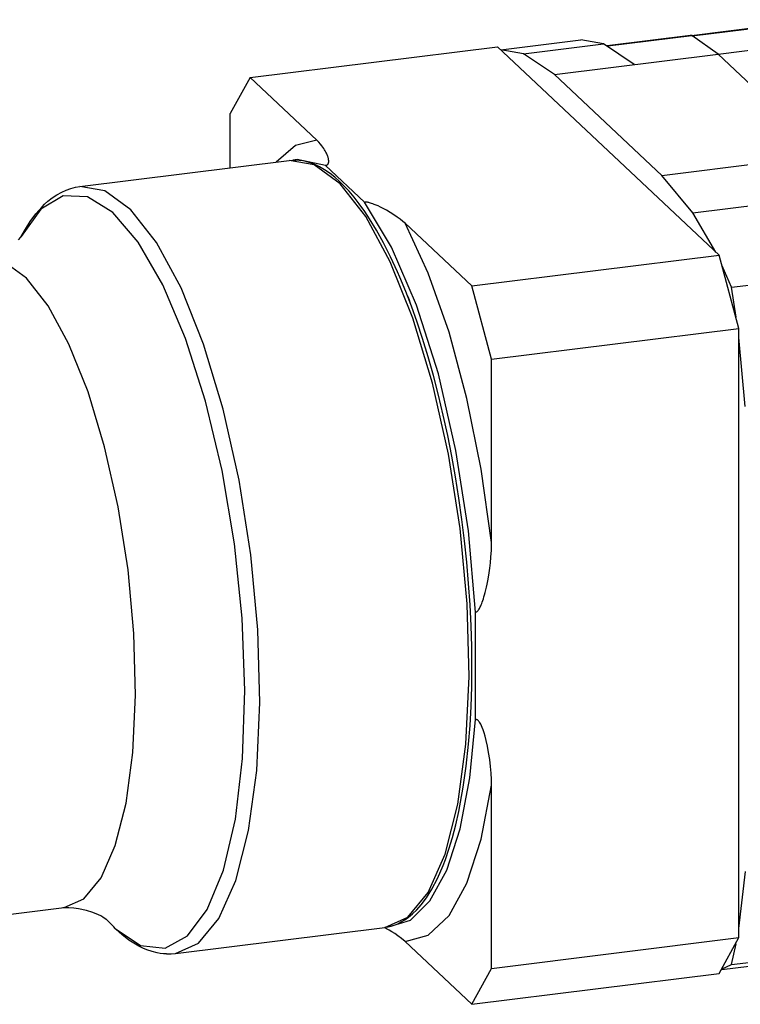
# Model space of a CAD drawing. Extents: x 0 to 1588, y 0 to 1123.
# Tile 11 of 24: x 945 to 965, y 238 to 265. Entities that reach past the tile are written whole.
import ezdxf

# ---------------------------------------------------------------- set-up
doc = ezdxf.new("R2010")
doc.units = 0
doc.header["$LTSCALE"] = 18.9
doc.header["$MEASUREMENT"] = 0
doc.layers.add('11000_LEFT', color=7, linetype='CONTINUOUS')

msp = doc.modelspace()

# ---------------------------------------------------------------- linework, layer by layer
at = {"layer": '11000_LEFT', "color": 7, "linetype": 'CONTINUOUS', "lineweight": 25}
for p, q in [((963.202294, 264.512844), (966.676786, 264.945511)), ((963.222802, 264.502433), (966.713054, 264.937063)), ((960.890858, 264.233074), (963.173872, 264.51737)), ((960.90806, 264.224328), (963.207022, 264.51061)), ((963.207022, 264.51061), (963.173872, 264.51737)), ((963.930481, 263.999536), (963.207022, 264.51061)), ((963.930481, 263.999536), (967.43366, 264.435775)), ((951.088215, 263.355718), (957.875624, 264.200932)), ((963.956941, 258.486643), (957.875624, 264.200932)), ((957.973843, 264.115819), (960.163331, 264.388469)), ((958.594974, 264.011036), (960.784461, 264.283686)), ((960.784461, 264.283685), (960.16333, 264.388469)), ((961.631519, 263.713254), (960.784461, 264.283685)), ((958.594974, 264.011036), (957.967174, 264.114966)), ((959.442032, 263.440605), (958.594974, 264.011036)), ((959.442032, 263.440605), (963.930481, 263.999536)), ((966.878896, 261.229068), (963.930481, 263.999536)), ((951.088215, 263.355718), (950.543053, 262.369922)), ((952.917082, 261.637229), (951.088215, 263.355718)), ((962.390448, 260.670136), (959.442032, 263.440605)), ((950.543141, 260.882633), (950.543052, 262.369921)), ((952.971588, 261.583148), (952.917082, 261.637229)), ((953.016431, 261.534031), (952.971588, 261.583148)), ((953.053191, 261.489455), (953.016431, 261.534031)), ((953.083968, 261.448683), (953.053191, 261.489455)), ((953.109974, 261.411113), (953.083968, 261.448683)), ((953.132096, 261.376432), (953.109974, 261.411113)), ((953.150996, 261.344401), (953.132096, 261.376432)), ((953.167228, 261.314785), (953.150996, 261.344401)), ((953.181262, 261.287311), (953.167228, 261.314785)), ((953.193443, 261.261731), (953.181262, 261.287311)), ((953.203915, 261.237942), (953.193443, 261.261731)), ((953.212839, 261.21581), (953.203915, 261.237942)), ((953.220384, 261.195189), (953.212839, 261.21581)), ((953.22671, 261.175937), (953.220384, 261.195189)), ((962.390448, 260.670136), (966.878896, 261.229068)), ((946.420391, 260.369236), (952.162621, 261.084297)), ((952.162571, 261.08429), (952.252911, 261.09209)), ((952.252911, 261.09209), (952.3448, 261.093064)), ((952.381547, 261.111559), (952.27252, 261.092358)), ((952.439447, 261.0869), (952.3448, 261.093064)), ((953.154936, 260.947731), (952.381547, 261.111559)), ((952.537253, 261.073043), (952.439447, 261.0869)), ((952.621326, 261.055151), (952.537253, 261.073043)), ((952.70885, 261.03073), (952.621326, 261.055151)), ((952.74861, 261.017702), (952.70885, 261.03073)), ((952.865965, 260.972263), (952.74861, 261.017702)), ((952.991618, 260.912138), (952.865965, 260.972263)), ((953.132958, 260.830457), (952.991618, 260.912138)), ((953.154936, 260.947731), (953.162245, 260.948789)), ((954.227014, 259.940357), (953.154936, 260.947731)), ((953.162245, 260.948789), (953.169407, 260.95015)), ((953.169407, 260.95015), (953.176425, 260.951841)), ((953.176425, 260.951841), (953.183295, 260.953911)), ((953.183295, 260.953911), (953.189966, 260.956391)), ((953.189966, 260.956391), (953.196326, 260.959282)), ((953.196326, 260.959282), (953.202366, 260.962622)), ((953.202366, 260.962622), (953.208058, 260.966425)), ((953.208058, 260.966425), (953.213365, 260.970699)), ((953.213365, 260.970699), (953.218282, 260.975436)), ((953.218282, 260.975436), (953.222793, 260.980555)), ((953.222793, 260.980555), (953.226943, 260.985984)), ((953.231978, 261.157909), (953.22671, 261.175937)), ((953.226943, 260.985984), (953.230756, 260.991777)), ((953.230756, 260.991777), (953.234222, 260.998052)), ((953.236324, 261.14096), (953.231978, 261.157909)), ((953.234222, 260.998052), (953.237313, 261.004868)), ((953.239871, 261.12495), (953.236324, 261.14096)), ((953.237313, 261.004868), (953.239973, 261.012203)), ((953.2427, 261.10982), (953.239871, 261.12495)), ((953.239973, 261.012203), (953.242201, 261.02009)), ((953.242201, 261.02009), (953.244032, 261.02858)), ((953.244832, 261.095576), (953.2427, 261.10982)), ((953.244032, 261.02858), (953.245484, 261.037722)), ((953.246245, 261.082215), (953.244832, 261.095576)), ((953.245484, 261.037722), (953.24651, 261.047579)), ((953.246961, 261.069734), (953.246245, 261.082215)), ((953.24651, 261.047579), (953.247028, 261.058204)), ((953.247028, 261.058204), (953.246961, 261.069734)), ((953.287146, 260.724484), (953.132958, 260.830457)), ((953.414735, 260.623527), (953.287146, 260.724484)), ((963.237533, 259.648671), (962.390448, 260.670136)), ((953.5518, 260.501682), (953.414735, 260.623527)), ((953.673634, 260.381694), (953.5518, 260.501682)), ((953.803837, 260.241239), (953.673634, 260.381694)), ((945.659275, 260.059302), (945.787863, 260.144844)), ((945.787863, 260.144844), (945.917748, 260.216402)), ((945.917748, 260.216402), (946.044337, 260.272717)), ((946.044337, 260.272717), (946.169703, 260.316255)), ((946.169703, 260.316255), (946.294739, 260.348192)), ((946.294739, 260.348192), (946.420391, 260.369236)), ((953.94101, 260.07947), (953.803837, 260.241239)), ((945.380623, 259.815974), (945.446078, 259.88143)), ((945.446078, 259.88143), (945.538006, 259.963557)), ((945.538006, 259.963557), (945.659275, 260.059302)), ((954.084738, 259.894583), (953.94101, 260.07947)), ((954.234433, 259.684975), (954.084738, 259.894583)), ((954.227014, 259.940357), (954.23376, 259.941066)), ((954.23376, 259.941066), (954.24086, 259.941549)), ((954.24086, 259.941549), (954.248384, 259.941796)), ((954.256394, 259.94179), (954.248384, 259.941796)), ((954.264943, 259.94151), (954.256394, 259.94179)), ((954.274199, 259.94092), (954.264943, 259.94151)), ((954.284416, 259.939958), (954.274199, 259.94092)), ((954.295939, 259.938524), (954.284416, 259.939958)), ((954.309263, 259.936457), (954.295939, 259.938524)), ((954.324944, 259.933529), (954.309263, 259.936457)), ((954.34338, 259.929491), (954.324944, 259.933529)), ((954.365041, 259.924036), (954.34338, 259.929491)), ((954.390495, 259.91679), (954.365041, 259.924036)), ((954.420406, 259.907294), (954.390495, 259.91679)), ((954.455388, 259.895062), (954.420406, 259.907294)), ((954.496246, 259.87948), (954.455388, 259.895062)), ((954.544026, 259.859776), (954.496246, 259.87948)), ((954.599807, 259.835057), (954.544026, 259.859776)), ((954.66487, 259.804222), (954.599807, 259.835057)), ((963.237533, 259.648671), (965.427019, 259.921321)), ((945.050517, 259.406433), (945.209449, 259.622938)), ((945.209449, 259.622938), (945.380623, 259.815974)), ((954.368185, 259.482646), (954.234433, 259.684975)), ((954.74095, 259.765738), (954.66487, 259.804222)), ((954.830138, 259.717539), (954.74095, 259.765738)), ((954.93161, 259.65868), (954.830138, 259.717539)), ((955.032235, 259.595746), (954.93161, 259.65868)), ((955.124954, 259.533003), (955.032235, 259.595746)), ((963.865448, 258.572612), (963.237533, 259.648671)), ((944.922296, 259.202414), (945.050517, 259.406433)), ((954.556491, 259.172983), (954.368185, 259.482646)), ((955.208073, 259.471847), (955.124954, 259.533003)), ((955.280019, 259.413884), (955.208073, 259.471847)), ((955.340664, 259.359919), (955.280019, 259.413884)), ((957.169531, 257.64143), (955.340664, 259.359919)), ((944.809332, 258.996684), (944.922296, 259.202414)), ((954.748317, 258.826477), (954.556491, 259.172983)), ((944.730234, 258.90871), (944.796435, 258.979745)), ((944.796435, 258.979745), (944.823231, 259.013543)), ((954.941638, 258.443783), (954.748317, 258.826477)), ((957.169531, 257.64143), (963.956941, 258.486643)), ((964.502282, 256.476157), (963.956941, 258.486643)), ((955.13451, 258.026185), (954.941638, 258.443783)), ((955.197429, 257.881746), (955.13451, 258.026185)), ((964.297431, 257.604036), (964.043812, 258.197586)), ((955.358076, 257.493428), (955.197429, 257.881746)), ((964.297431, 257.604036), (966.486918, 257.876686)), ((955.515889, 257.082742), (955.358076, 257.493428)), ((957.714873, 255.630944), (957.169531, 257.64143)), ((964.42677, 256.785756), (964.297431, 257.604036)), ((955.482815, 257.171334), (955.485237, 257.171635)), ((955.669733, 256.651783), (955.515889, 257.082742)), ((955.818909, 256.20184), (955.669733, 256.651783)), ((957.714873, 255.630944), (964.502283, 256.476158)), ((964.503282, 239.767061), (964.502283, 256.476158)), ((955.972526, 255.701267), (955.818909, 256.20184)), ((964.679306, 254.333356), (964.502287, 256.224853)), ((956.119252, 255.182612), (955.972526, 255.701267)), ((957.715174, 250.605928), (957.714873, 255.630944)), ((956.258414, 254.647774), (956.119252, 255.182612)), ((956.389409, 254.098677), (956.258414, 254.647774)), ((956.510641, 253.542323), (956.389409, 254.098677)), ((956.622824, 252.975861), (956.510641, 253.542323)), ((956.725522, 252.401282), (956.622824, 252.975861)), ((956.818356, 251.820549), (956.725522, 252.401282)), ((956.900845, 251.236741), (956.818356, 251.820549)), ((956.972879, 250.650787), (956.900845, 251.236741)), ((957.034212, 250.06469), (956.972879, 250.650787)), ((957.698816, 250.20613), (957.710404, 250.391627)), ((957.710404, 250.391627), (957.715174, 250.605928)), ((957.683465, 250.043882), (957.698816, 250.20613)), ((957.084644, 249.480467), (957.034212, 250.06469)), ((957.647466, 249.771729), (957.665958, 249.899935)), ((957.665958, 249.899935), (957.683465, 250.043882)), ((957.610243, 249.554258), (957.628761, 249.657233)), ((957.628761, 249.657233), (957.647466, 249.771729)), ((957.12414, 248.898091), (957.084644, 249.480467)), ((957.539748, 249.233327), (957.556773, 249.30209)), ((957.556773, 249.30209), (957.574209, 249.377748)), ((957.574209, 249.377748), (957.592043, 249.461428)), ((957.592043, 249.461428), (957.610243, 249.554258)), ((957.475399, 249.010849), (957.490906, 249.059144)), ((957.490906, 249.059144), (957.506798, 249.1123)), ((957.506798, 249.1123), (957.523095, 249.170335)), ((957.523095, 249.170335), (957.539748, 249.233327)), ((957.152397, 248.321643), (957.12414, 248.898091)), ((957.356794, 248.752529), (957.368993, 248.770222)), ((957.368993, 248.770222), (957.381159, 248.789722)), ((957.381159, 248.789722), (957.393508, 248.811553)), ((957.393508, 248.811553), (957.406185, 248.836296)), ((957.406185, 248.836296), (957.419077, 248.863946)), ((957.419077, 248.863946), (957.432334, 248.894806)), ((957.432334, 248.894806), (957.44612, 248.929228)), ((957.44612, 248.929228), (957.460454, 248.967654)), ((957.460454, 248.967654), (957.475399, 249.010849)), ((957.277387, 248.694692), (957.287759, 248.696735)), ((957.277563, 245.749039), (957.277387, 248.694692)), ((957.287759, 248.696735), (957.298446, 248.700456)), ((957.298446, 248.700456), (957.309549, 248.706146)), ((957.309549, 248.706146), (957.321011, 248.714045)), ((957.321011, 248.714045), (957.332708, 248.724309)), ((957.332708, 248.724309), (957.344652, 248.737116)), ((957.344652, 248.737116), (957.356794, 248.752529)), ((957.16936, 247.753146), (957.152397, 248.321643)), ((957.175026, 247.194607), (957.16936, 247.753146)), ((957.169318, 246.641448), (957.175026, 247.194607)), ((957.152225, 246.102643), (957.169318, 246.641448)), ((957.12395, 245.580232), (957.152225, 246.102643)), ((957.084782, 245.076207), (957.12395, 245.580232)), ((957.277563, 245.749039), (957.284186, 245.749525)), ((957.290908, 245.749326), (957.284186, 245.749525)), ((957.297785, 245.748401), (957.290908, 245.749326)), ((957.304852, 245.746692), (957.297785, 245.748401)), ((957.312137, 245.744127), (957.304852, 245.746692)), ((957.319756, 245.740576), (957.312137, 245.744127)), ((957.327874, 245.735818), (957.319756, 245.740576)), ((957.336702, 245.72951), (957.327874, 245.735818)), ((957.346525, 245.721112), (957.336702, 245.72951)), ((957.35762, 245.709893), (957.346525, 245.721112)), ((957.370105, 245.695094), (957.35762, 245.709893)), ((957.384107, 245.675789), (957.370105, 245.695094)), ((957.399774, 245.650846), (957.384107, 245.675789)), ((957.417265, 245.618892), (957.399774, 245.650846)), ((957.436661, 245.578474), (957.417265, 245.618892)), ((957.458099, 245.527777), (957.436661, 245.578474)), ((957.481775, 245.464487), (957.458099, 245.527777)), ((957.507807, 245.385973), (957.481775, 245.464487)), ((957.536286, 245.288984), (957.507807, 245.385973)), ((957.567308, 245.169026), (957.536286, 245.288984)), ((957.020132, 244.46712), (957.084782, 245.076207)), ((957.600776, 245.02007), (957.567308, 245.169026)), ((957.635075, 244.839743), (957.600776, 245.02007)), ((957.664798, 244.6486), (957.635075, 244.839743)), ((956.939766, 243.895168), (957.020132, 244.46712)), ((957.68772, 244.459646), (957.664798, 244.6486)), ((957.703656, 244.277005), (957.68772, 244.459646)), ((957.712726, 244.105346), (957.703656, 244.277005)), ((957.715572, 243.946864), (957.712726, 244.105346)), ((957.715873, 238.921848), (957.715572, 243.946864)), ((956.817684, 243.229444), (956.939766, 243.895168)), ((956.732813, 242.855029), (956.817684, 243.229444)), ((956.641996, 242.509558), (956.732813, 242.855029)), ((956.546537, 242.193786), (956.641996, 242.509558)), ((956.447897, 241.908132), (956.546537, 242.193786)), ((956.228688, 241.387183), (956.384765, 241.743488)), ((956.384765, 241.743488), (956.447897, 241.908132)), ((964.503267, 240.018449), (964.680069, 241.577407)), ((956.075372, 241.095801), (956.228688, 241.387183)), ((955.926046, 240.858002), (956.075372, 241.095801)), ((955.6612, 240.528), (955.784939, 240.668864)), ((955.784939, 240.668864), (955.926046, 240.858002)), ((942.776089, 240.192341), (945.987337, 240.592226)), ((946.112408, 240.585398), (945.945399, 240.587044)), ((946.255908, 240.574758), (946.112408, 240.585398)), ((946.382187, 240.557415), (946.255908, 240.574758)), ((946.596555, 240.512049), (946.382187, 240.557415)), ((946.773593, 240.456207), (946.596555, 240.512049)), ((946.932481, 240.388657), (946.773593, 240.456207)), ((946.991829, 240.359178), (946.932481, 240.388657)), ((955.437102, 240.325005), (955.544183, 240.414119)), ((955.544183, 240.414119), (955.6612, 240.528)), ((947.047275, 240.327413), (946.991829, 240.359178)), ((947.141772, 240.265342), (947.047275, 240.327413)), ((947.157125, 240.253391), (947.141772, 240.265342)), ((947.195704, 240.216491), (947.155942, 240.254566)), ((947.234741, 240.177665), (947.195704, 240.216491)), ((947.273042, 240.138101), (947.234741, 240.177665)), ((947.310596, 240.097811), (947.273042, 240.138101)), ((954.961422, 240.080059), (955.070735, 240.116384)), ((955.070735, 240.116384), (955.143141, 240.146683)), ((955.143141, 240.146683), (955.237478, 240.193949)), ((955.237478, 240.193949), (955.334488, 240.25218)), ((955.334488, 240.25218), (955.437102, 240.325005)), ((947.347393, 240.056804), (947.310596, 240.097811)), ((947.383422, 240.015093), (947.347393, 240.056804)), ((947.387929, 240.009876), (947.383422, 240.015093)), ((947.39253, 240.004749), (947.387929, 240.009876)), ((947.397226, 239.99971), (947.39253, 240.004749)), ((947.402016, 239.994763), (947.397226, 239.99971)), ((947.406899, 239.989907), (947.402016, 239.994763)), ((947.411872, 239.985146), (947.406899, 239.989907)), ((947.565242, 239.849137), (947.41184, 239.985175)), ((947.761625, 239.698314), (947.565242, 239.849137)), ((949.04038, 239.328822), (954.782611, 240.043883)), ((954.836039, 240.009584), (954.77521, 240.042995)), ((954.782663, 240.043889), (954.872153, 240.058483)), ((954.902816, 239.971145), (954.836039, 240.009584)), ((954.872153, 240.058483), (954.961422, 240.080059)), ((954.976173, 239.926877), (954.902816, 239.971145)), ((955.056865, 239.875302), (954.976173, 239.926877)), ((955.144817, 239.814789), (955.056865, 239.875302)), ((947.943849, 239.581333), (947.761625, 239.698314)), ((948.030827, 239.533168), (947.943849, 239.581333)), ((955.240061, 239.742681), (955.144817, 239.814789)), ((955.341843, 239.654539), (955.240061, 239.742681)), ((957.17071, 237.936051), (955.341843, 239.654539)), ((957.715873, 238.921848), (964.503282, 239.767061)), ((963.95812, 238.781264), (964.503282, 239.767061)), ((964.298543, 239.024053), (964.427796, 239.599339)), ((948.147061, 239.47645), (948.030827, 239.533168)), ((948.258669, 239.430157), (948.147061, 239.47645)), ((948.400738, 239.382722), (948.258669, 239.430157)), ((948.537256, 239.349215), (948.400738, 239.382722)), ((948.624362, 239.334018), (948.537256, 239.349215)), ((948.709895, 239.323799), (948.624362, 239.334018)), ((948.794655, 239.318298), (948.709895, 239.323799)), ((948.794655, 239.318298), (948.918491, 239.318625)), ((948.918491, 239.318625), (949.04038, 239.328822)), ((964.032117, 238.887822), (966.049387, 239.139026)), ((964.298543, 239.024053), (966.48803, 239.296703)), ((957.17071, 237.936051), (957.715873, 238.921848)), ((957.17071, 237.936051), (963.95812, 238.781264)), ((964.044973, 238.90709), (964.298543, 239.024053))]:
    msp.add_line(p, q, dxfattribs=at)
for points in [[(952.917082, 261.637229), (952.336503, 261.490201), (951.806065, 261.039909)], [(954.782611, 240.043883), (955.417007, 240.328128), (955.976681, 241.005735), (956.440126, 242.050665), (956.78953, 243.422761), (957.011467, 245.069294), (957.097409, 246.926989), (957.044051, 248.924456), (956.853446, 250.984933), (956.532917, 253.029237), (956.094782, 254.978807), (955.555879, 256.758722), (954.936917, 258.300581), (954.261683, 259.54513), (953.556126, 260.444543), (952.84736, 260.964256), (952.162621, 261.084296)], [(947.383422, 240.015093), (948.082365, 239.548521), (948.75413, 239.480472), (949.372615, 239.81359), (949.913792, 240.534933), (950.356634, 241.616475), (950.683935, 243.016194), (950.882978, 244.679707), (950.946031, 246.542382), (950.870644, 248.531848), (950.659744, 250.570809), (950.321528, 252.580045), (949.869134, 254.481492), (949.320141, 256.201272), (948.695877, 257.672568), (948.020599, 258.838215), (947.320541, 259.652924), (946.622903, 260.085041), (945.954792, 260.117777), (945.342164, 259.749861), (944.808822, 258.995588)], [(949.04038, 239.328822), (949.674776, 239.613067), (950.23445, 240.290674), (950.697895, 241.335604), (951.047299, 242.707699), (951.269237, 244.354232), (951.355178, 246.211927), (951.301821, 248.209394), (951.111215, 250.269871), (950.790686, 252.314175), (950.352552, 254.263745), (949.813649, 256.04366), (949.194687, 257.585519), (948.519453, 258.830068), (947.813896, 259.729482), (947.10513, 260.249195), (946.420391, 260.369236)], [(957.277387, 248.694693), (957.083761, 250.919848), (956.737764, 253.130249), (956.254938, 255.226607), (955.656971, 257.114759), (954.970721, 258.709892), (954.227014, 259.940357)], [(957.715173, 250.605928), (957.433183, 252.61552), (957.03989, 254.558756), (956.548547, 256.370169), (955.975705, 257.988733), (955.340664, 259.359918)], [(945.987337, 240.592227), (946.524136, 240.832744), (946.997708, 241.406109), (947.389854, 242.290288), (947.685504, 243.451302), (947.873296, 244.844534), (947.946012, 246.416441), (947.90086, 248.106616), (947.739573, 249.850105), (947.468351, 251.579907), (947.097616, 253.229546), (946.641615, 254.735626), (946.117872, 256.04027), (945.546516, 257.093339), (944.949502, 257.854364), (944.349774, 258.294101), (943.77038, 258.395648)], [(955.489285, 257.155157), (955.463341, 257.247223), (955.432656, 257.326606), (955.398703, 257.389498)], [(954.89037, 240.063014), (955.486551, 240.248696), (956.02413, 240.772041), (956.485557, 241.615962), (956.855767, 242.752906), (957.122674, 244.145757), (957.277563, 245.749039)], [(955.341843, 239.65454), (955.976792, 239.832384), (956.549504, 240.374532), (957.040686, 241.262718), (957.43379, 242.467019), (957.715572, 243.946864)]]:
    msp.add_lwpolyline(points, dxfattribs=at)

doc.saveas('drawing.dxf')
